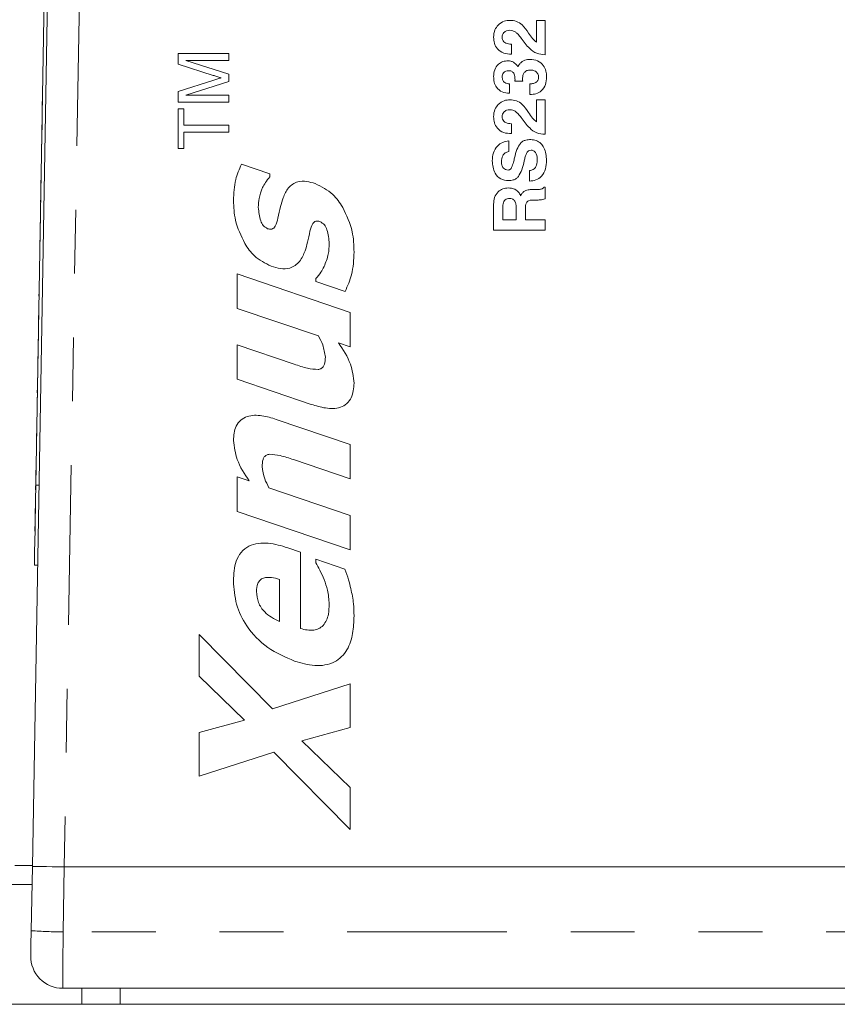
# Model space of a CAD drawing. Header units: inches. Extents: x 0.8 to 33.2, y 0.3 to 21.8.
# Tile 3 of 49: x 6.1 to 7.3, y 5.4 to 6.9. Entities that reach past the tile are written whole.
import ezdxf

# ---------------------------------------------------------------- set-up
doc = ezdxf.new("R2010")
doc.units = ezdxf.units.IN
doc.header["$MEASUREMENT"] = 0
doc.linetypes.add('PHANTOM', pattern=[0.5, 0.25, -0.05, 0.05, -0.05, 0.05, -0.05])

msp = doc.modelspace()

# ---------------------------------------------------------------- linework, layer by layer
at = {"color": 7, "linetype": 'Continuous', "lineweight": 15}
for p, q in [((6.0822, 5.6029), (6.1193, 7.7307)), ((6.0876, 6.1995), (6.1094, 7.4494)), ((6.8719, 6.8929), (6.8719, 6.9273)), ((6.8719, 6.9273), (6.8854, 6.9273)), ((6.8854, 6.9273), (6.8854, 6.8734)), ((6.0999, 6.9124), (6.0998, 6.9036)), ((6.0999, 6.9124), (6.1, 6.9124)), ((6.1, 6.9166), (6.1001, 6.9166)), ((6.8298, 6.9117), (6.8298, 6.9117)), ((6.0998, 6.9036), (6.0996, 6.895)), ((6.0996, 6.895), (6.0997, 6.895)), ((6.0998, 6.9036), (6.0999, 6.9036)), ((6.8045, 6.9008), (6.8045, 6.9008)), ((6.8325, 6.89), (6.8325, 6.8744)), ((6.8476, 6.8995), (6.8476, 6.8994)), ((6.8718, 6.8929), (6.8719, 6.8929)), ((6.0994, 6.8842), (6.0995, 6.8842)), ((6.0995, 6.8896), (6.0996, 6.8896)), ((6.0995, 6.8868), (6.0996, 6.8868)), ((6.3105, 6.8588), (6.3105, 6.8755)), ((6.3105, 6.8755), (6.39, 6.8755)), ((6.39, 6.8755), (6.39, 6.8643)), ((6.8325, 6.8744), (6.8325, 6.8744)), ((6.39, 6.8643), (6.3227, 6.8643)), ((6.39, 6.8643), (6.3227, 6.8643)), ((6.3227, 6.8643), (6.39, 6.8431)), ((6.39, 6.8643), (6.39, 6.8643)), ((6.8854, 6.8734), (6.8851, 6.8734)), ((6.8851, 6.8734), (6.8851, 6.8734)), ((6.8854, 6.8734), (6.8851, 6.8734)), ((6.8854, 6.8734), (6.8854, 6.8734)), ((6.0989, 6.8554), (6.099, 6.8554)), ((6.3654, 6.8412), (6.3105, 6.8588)), ((6.3654, 6.8412), (6.3105, 6.8588)), ((6.3105, 6.8588), (6.3105, 6.8588)), ((6.828, 6.8485), (6.828, 6.8485)), ((6.8352, 6.8457), (6.8352, 6.8457)), ((6.8412, 6.8565), (6.8426, 6.8543)), ((6.8532, 6.8463), (6.8532, 6.8463)), ((6.8617, 6.8495), (6.8617, 6.8495)), ((6.3105, 6.8159), (6.3663, 6.8337)), ((6.39, 6.8314), (6.3227, 6.8103)), ((6.39, 6.8314), (6.3227, 6.8103)), ((6.3654, 6.8412), (6.3654, 6.8412)), ((6.39, 6.8431), (6.39, 6.8314)), ((6.39, 6.8314), (6.39, 6.8314)), ((6.8045, 6.8396), (6.8045, 6.8396)), ((6.8377, 6.8395), (6.8377, 6.8395)), ((6.8501, 6.8319), (6.838, 6.8319)), ((6.8501, 6.8319), (6.838, 6.8319)), ((6.838, 6.8319), (6.838, 6.8319)), ((6.8501, 6.8319), (6.8501, 6.8319)), ((6.8875, 6.8386), (6.8875, 6.8386)), ((6.0982, 6.8142), (6.0977, 6.7869)), ((6.0983, 6.8188), (6.0982, 6.8142)), ((6.0982, 6.8142), (6.0983, 6.8142)), ((6.0983, 6.8188), (6.0984, 6.8188)), ((6.0984, 6.8266), (6.0985, 6.8266)), ((6.3105, 6.7991), (6.3105, 6.8159)), ((6.8294, 6.8278), (6.8294, 6.8132)), ((6.8294, 6.8132), (6.8294, 6.8132)), ((6.8615, 6.8112), (6.8615, 6.8278)), ((6.39, 6.7991), (6.3105, 6.7991)), ((6.39, 6.7991), (6.3105, 6.7991)), ((6.3105, 6.7991), (6.3105, 6.7991)), ((6.3227, 6.8103), (6.39, 6.8103)), ((6.39, 6.8103), (6.39, 6.7991)), ((6.39, 6.7991), (6.39, 6.7991)), ((6.8615, 6.8112), (6.8615, 6.8112)), ((6.8719, 6.7684), (6.8719, 6.8029)), ((6.8719, 6.8029), (6.8854, 6.8029)), ((6.8854, 6.8029), (6.8854, 6.749)), ((6.0977, 6.7869), (6.0976, 6.7784)), ((6.0977, 6.7869), (6.0978, 6.7869)), ((6.3105, 6.7889), (6.3197, 6.7889)), ((6.3105, 6.7267), (6.3105, 6.7889)), ((6.3197, 6.7889), (6.3197, 6.7634)), ((6.8298, 6.7873), (6.8298, 6.7873)), ((6.0974, 6.7667), (6.0966, 6.7224)), ((6.0974, 6.7667), (6.0975, 6.7667)), ((6.0976, 6.7784), (6.0977, 6.7784)), ((6.8045, 6.7764), (6.8045, 6.7764)), ((6.8476, 6.775), (6.8476, 6.775)), ((6.8718, 6.7685), (6.8719, 6.7684)), ((6.3197, 6.7634), (6.39, 6.7634)), ((6.39, 6.7522), (6.3197, 6.7522)), ((6.39, 6.7522), (6.3197, 6.7522)), ((6.3197, 6.7522), (6.3197, 6.7267)), ((6.39, 6.7634), (6.39, 6.7522)), ((6.39, 6.7522), (6.39, 6.7522)), ((6.8325, 6.7655), (6.8325, 6.75)), ((6.8284, 6.7385), (6.8284, 6.7219)), ((6.8325, 6.75), (6.8325, 6.75)), ((6.8851, 6.749), (6.8851, 6.7489)), ((6.8854, 6.749), (6.8851, 6.749)), ((6.8854, 6.7489), (6.8851, 6.7489)), ((6.8854, 6.749), (6.8854, 6.7489)), ((6.0966, 6.7224), (6.0963, 6.706)), ((6.0966, 6.7224), (6.0967, 6.7224)), ((6.3197, 6.7267), (6.3105, 6.7267)), ((6.3197, 6.7267), (6.3105, 6.7267)), ((6.3105, 6.7267), (6.3105, 6.7267)), ((6.3197, 6.7267), (6.3197, 6.7267)), ((6.8284, 6.7219), (6.8284, 6.7219)), ((6.8569, 6.7208), (6.8569, 6.7208)), ((6.8634, 6.7241), (6.8634, 6.7241)), ((6.0964, 6.7115), (6.0965, 6.7115)), ((6.8024, 6.7074), (6.8024, 6.7074)), ((6.8526, 6.7076), (6.8526, 6.7076)), ((6.8875, 6.7081), (6.8875, 6.7081)), ((6.0961, 6.6967), (6.096, 6.6892)), ((6.4096, 6.702), (6.4541, 6.6869)), ((6.8605, 6.6755), (6.8605, 6.6921)), ((6.096, 6.6892), (6.0956, 6.6664)), ((6.096, 6.6892), (6.0961, 6.6892)), ((6.4541, 6.6869), (6.4541, 6.6825)), ((6.4541, 6.6825), (6.4541, 6.6825)), ((6.8279, 6.6764), (6.8279, 6.6764)), ((6.8434, 6.6828), (6.8434, 6.6828)), ((6.8605, 6.6755), (6.8605, 6.6755)), ((6.0956, 6.6664), (6.0953, 6.6492)), ((6.0956, 6.6664), (6.0957, 6.6664)), ((6.4428, 6.6654), (6.4428, 6.6654)), ((6.862, 6.6623), (6.8751, 6.6627)), ((6.8833, 6.6662), (6.8854, 6.6662)), ((6.8854, 6.6662), (6.8854, 6.6477)), ((6.0953, 6.6492), (6.0952, 6.6428)), ((6.0953, 6.6492), (6.0954, 6.6492)), ((6.3971, 6.6454), (6.3971, 6.6454)), ((6.8294, 6.6484), (6.8294, 6.6484)), ((6.8714, 6.646), (6.8641, 6.6459)), ((6.8714, 6.646), (6.8641, 6.6459)), ((6.8641, 6.6459), (6.8641, 6.6459)), ((6.8714, 6.646), (6.8714, 6.646)), ((6.8854, 6.6477), (6.8854, 6.6477)), ((6.095, 6.6314), (6.0942, 6.5871)), ((6.095, 6.6314), (6.0951, 6.6314)), ((6.0952, 6.6399), (6.0953, 6.6399)), ((6.8045, 6.5986), (6.8045, 6.6393)), ((6.819, 6.6357), (6.819, 6.6152)), ((6.8398, 6.6152), (6.8398, 6.6351)), ((6.8543, 6.6324), (6.8543, 6.6152)), ((6.819, 6.6152), (6.8398, 6.6152)), ((6.8543, 6.6152), (6.8854, 6.6152)), ((6.8854, 6.6152), (6.8854, 6.5986)), ((6.517, 6.5973), (6.517, 6.5973)), ((6.5325, 6.6123), (6.5325, 6.6123)), ((6.8854, 6.5986), (6.8045, 6.5986)), ((6.8854, 6.5986), (6.8045, 6.5986)), ((6.8045, 6.5986), (6.8045, 6.5986)), ((6.8854, 6.5986), (6.8854, 6.5986)), ((6.0942, 6.5871), (6.0941, 6.5793)), ((6.0942, 6.5871), (6.0943, 6.5871)), ((6.0941, 6.5793), (6.094, 6.5736)), ((6.094, 6.5746), (6.0941, 6.5746)), ((6.0941, 6.5793), (6.0942, 6.5793)), ((6.4148, 6.5779), (6.4148, 6.5779)), ((6.5093, 6.5665), (6.5093, 6.5665)), ((6.586, 6.5645), (6.586, 6.5645)), ((6.0936, 6.5496), (6.0937, 6.5496)), ((6.4563, 6.5423), (6.4563, 6.5423)), ((6.4031, 6.4764), (6.4031, 6.5303)), ((6.4031, 6.5303), (6.58, 6.4702)), ((6.5261, 6.5186), (6.5261, 6.5231)), ((6.0929, 6.5127), (6.0928, 6.5029)), ((6.093, 6.5186), (6.0929, 6.5127)), ((6.0929, 6.5127), (6.093, 6.5127)), ((6.093, 6.5186), (6.0931, 6.5186)), ((6.093, 6.5186), (6.0931, 6.5186)), ((6.5721, 6.5029), (6.5261, 6.5186)), ((6.5721, 6.5029), (6.5261, 6.5186)), ((6.5261, 6.5186), (6.5261, 6.5186)), ((6.0928, 6.5029), (6.0926, 6.4954)), ((6.0926, 6.4954), (6.0927, 6.4954)), ((6.0928, 6.5029), (6.0929, 6.5029)), ((6.5721, 6.5029), (6.5721, 6.5029)), ((6.0923, 6.4784), (6.0922, 6.4697)), ((6.0923, 6.4784), (6.0924, 6.4784)), ((6.0924, 6.4826), (6.0925, 6.4826)), ((6.5303, 6.4332), (6.4031, 6.4764)), ((6.5303, 6.4332), (6.4031, 6.4764)), ((6.4031, 6.4764), (6.4031, 6.4764)), ((6.092, 6.4611), (6.0919, 6.4546)), ((6.0922, 6.4697), (6.092, 6.4611)), ((6.092, 6.4611), (6.0921, 6.4611)), ((6.0922, 6.4697), (6.0923, 6.4696)), ((6.58, 6.4702), (6.58, 6.4163)), ((6.0918, 6.4455), (6.0916, 6.4386)), ((6.0919, 6.4546), (6.0918, 6.4455)), ((6.0918, 6.4455), (6.0919, 6.4455)), ((6.0919, 6.4546), (6.092, 6.4546)), ((6.0916, 6.4386), (6.0912, 6.4128)), ((6.0916, 6.4386), (6.0917, 6.4386)), ((6.5303, 6.4332), (6.5303, 6.4332)), ((6.0912, 6.4128), (6.0911, 6.4059)), ((6.0912, 6.4128), (6.0913, 6.4128)), ((6.4031, 6.3654), (6.4031, 6.4194)), ((6.4031, 6.4194), (6.4922, 6.3892)), ((6.58, 6.4163), (6.5615, 6.4226)), ((6.58, 6.4163), (6.5615, 6.4226)), ((6.58, 6.4163), (6.58, 6.4163)), ((6.0911, 6.4059), (6.0909, 6.3968)), ((6.0909, 6.3968), (6.091, 6.3968)), ((6.0911, 6.4059), (6.0912, 6.4059)), ((6.0907, 6.3826), (6.0901, 6.353)), ((6.0908, 6.3911), (6.0907, 6.3826)), ((6.0907, 6.3826), (6.0908, 6.3825)), ((6.0908, 6.3911), (6.0909, 6.3911)), ((6.0901, 6.353), (6.09, 6.3444)), ((6.0901, 6.353), (6.0902, 6.353)), ((6.519, 6.3261), (6.4031, 6.3654)), ((6.519, 6.3261), (6.4031, 6.3654)), ((6.4031, 6.3654), (6.4031, 6.3654)), ((6.586, 6.3592), (6.586, 6.3592)), ((6.0899, 6.3374), (6.09, 6.3374)), ((6.0899, 6.3374), (6.0899, 6.3361)), ((6.09, 6.3444), (6.0901, 6.3444)), ((6.09, 6.3442), (6.0901, 6.3442)), ((6.0898, 6.3336), (6.0899, 6.3336)), ((6.519, 6.3261), (6.519, 6.3261)), ((6.0894, 6.3088), (6.0895, 6.3088)), ((6.4642, 6.3027), (6.58, 6.2634)), ((6.0889, 6.2806), (6.0887, 6.2721)), ((6.0889, 6.2807), (6.089, 6.2807)), ((6.0889, 6.2806), (6.089, 6.2806)), ((6.0887, 6.2721), (6.0888, 6.2721)), ((6.0887, 6.2721), (6.0887, 6.2706)), ((6.3971, 6.2696), (6.3971, 6.2696)), ((6.58, 6.2634), (6.58, 6.2094)), ((6.0884, 6.2501), (6.0885, 6.2501)), ((6.4535, 6.2482), (6.4535, 6.2482)), ((6.58, 6.2094), (6.491, 6.2397)), ((6.58, 6.2094), (6.491, 6.2397)), ((6.491, 6.2397), (6.491, 6.2397)), ((6.0877, 6.2138), (6.0876, 6.2052)), ((6.0878, 6.2161), (6.0877, 6.2138)), ((6.0877, 6.2138), (6.0878, 6.2138)), ((6.0879, 6.223), (6.0878, 6.2161)), ((6.0878, 6.2161), (6.0879, 6.2161)), ((6.0879, 6.2247), (6.088, 6.2247)), ((6.0879, 6.223), (6.088, 6.223)), ((6.4031, 6.1586), (6.4031, 6.2125)), ((6.4031, 6.2125), (6.4217, 6.2063)), ((6.0876, 6.2052), (6.0873, 6.1922)), ((6.0876, 6.2052), (6.0877, 6.2052)), ((6.58, 6.2094), (6.58, 6.2094)), ((6.0874, 6.1936), (6.0875, 6.1936)), ((6.4528, 6.1957), (6.58, 6.1524)), ((6.0869, 6.1655), (6.0865, 6.1438)), ((6.0869, 6.166), (6.0869, 6.1655)), ((6.0869, 6.1655), (6.087, 6.1655)), ((6.58, 6.0985), (6.4031, 6.1586)), ((6.4031, 6.1586), (6.4031, 6.1586)), ((6.58, 6.0985), (6.4031, 6.1586)), ((6.58, 6.1524), (6.58, 6.0985)), ((6.0865, 6.1427), (6.0862, 6.1274)), ((6.0865, 6.1438), (6.0866, 6.1438)), ((6.0865, 6.1438), (6.0865, 6.1427)), ((6.0865, 6.1427), (6.0866, 6.1427)), ((6.0862, 6.1274), (6.0863, 6.1274)), ((6.4821, 6.1017), (6.5021, 6.095)), ((6.5021, 6.095), (6.5021, 5.9751)), ((6.58, 6.0985), (6.58, 6.0985)), ((6.0854, 6.0746), (6.0904, 6.0745)), ((6.5261, 6.078), (6.5261, 6.0839)), ((6.5261, 6.0839), (6.5714, 6.0684)), ((6.5261, 6.078), (6.5261, 6.078)), ((6.3971, 6.0501), (6.3971, 6.0501)), ((6.4691, 5.9861), (6.4691, 6.0522)), ((6.5391, 6.0519), (6.5391, 6.0519)), ((6.586, 5.9949), (6.586, 5.9949)), ((6.3432, 5.9007), (6.3432, 5.9661)), ((6.3432, 5.9661), (6.4582, 5.8496)), ((6.493, 5.9242), (6.493, 5.9242)), ((6.4146, 5.832), (6.3432, 5.9007)), ((6.3432, 5.9007), (6.3432, 5.9006)), ((6.4146, 5.832), (6.3432, 5.9006)), ((6.4582, 5.8496), (6.58, 5.8886)), ((6.58, 5.8886), (6.58, 5.8201)), ((6.3432, 5.8127), (6.4146, 5.832)), ((6.3432, 5.7442), (6.3432, 5.8127)), ((6.58, 5.8201), (6.5042, 5.7994)), ((6.58, 5.8201), (6.5042, 5.7994)), ((6.58, 5.8201), (6.58, 5.8201)), ((6.5042, 5.7994), (6.58, 5.7262)), ((6.4605, 5.7818), (6.3432, 5.7442)), ((6.4605, 5.7818), (6.3432, 5.7442)), ((6.58, 5.6608), (6.4605, 5.7818)), ((6.58, 5.6608), (6.4605, 5.7818)), ((6.4605, 5.7818), (6.4605, 5.7818)), ((6.3432, 5.7442), (6.3432, 5.7442)), ((6.58, 5.7262), (6.58, 5.6608)), ((6.58, 5.6608), (6.58, 5.6608)), ((6.0804, 5.5022), (6.0822, 5.6029)), ((6.1322, 5.602), (6.1321, 5.602)), ((12.8236, 5.602), (6.1322, 5.602)), ((6.0817, 5.5745), (5.7649, 5.5745)), ((6.1551, 5.412), (6.1297, 5.412)), ((6.3229, 5.412), (6.1551, 5.412)), ((6.2199, 5.412), (6.2199, 5.387)), ((12.6329, 5.412), (6.3229, 5.412)), ((5.7649, 5.387), (6.1599, 5.387)), ((6.2199, 5.387), (6.1599, 5.387)), ((6.2199, 5.387), (12.7359, 5.387))]:
    msp.add_line(p, q, dxfattribs=at)
at = {"color": 7, "linetype": 'PHANTOM', "lineweight": 0}
for p, q in [((6.1693, 7.7307), (6.1321, 5.602)), ((6.0876, 6.1995), (6.0926, 6.1995)), ((5.7049, 5.6045), (6.0822, 5.6045)), ((6.1322, 5.602), (6.1304, 5.5004)), ((12.8254, 5.5004), (6.1304, 5.5004)), ((6.1599, 5.387), (6.1599, 5.412))]:
    msp.add_line(p, q, dxfattribs=at)
at = {"color": 7, "linetype": 'Continuous', "lineweight": 15, "flags": 128}
for points in [[(6.0854, 6.0746), (6.0854, 6.077), (6.0856, 6.0841), (6.0858, 6.0956), (6.086, 6.1112), (6.0864, 6.1301), (6.0867, 6.1517), (6.0871, 6.1752), (6.0876, 6.1995)], [(6.1321, 5.602), (6.1224, 5.6022), (6.113, 5.6023), (6.1044, 5.6025), (6.0968, 5.6026), (6.0906, 5.6027), (6.086, 5.6028), (6.0831, 5.6029), (6.0822, 5.6029)], [(6.0797, 5.4629), (6.0797, 5.4636), (6.0798, 5.4658), (6.0798, 5.4695), (6.0799, 5.4743), (6.08, 5.4803), (6.0801, 5.4871), (6.0803, 5.4945), (6.0804, 5.5022)]]:
    msp.add_lwpolyline(points, dxfattribs=at)
at = {"color": 7, "linetype": 'PHANTOM', "lineweight": 0, "flags": 128}
msp.add_lwpolyline([(6.1304, 5.5004), (6.1303, 5.4831), (6.1301, 5.4665), (6.13, 5.4512), (6.1299, 5.4378), (6.1298, 5.4268), (6.1298, 5.4187), (6.1297, 5.4137), (6.1297, 5.412)], dxfattribs=at)
at = {"color": 7, "linetype": 'PHANTOM', "lineweight": 0}
msp.add_arc((6.1304, 6.2178), 0.7174, 266.0026, 269.9986, dxfattribs=at)
at = {"color": 7, "linetype": 'Continuous', "lineweight": 15}
msp.add_arc((6.1297, 5.462), 0.05, 179, 270, dxfattribs=at)
for points, knots in [([(6.8117, 6.9199), (6.8147, 6.9223), (6.8202, 6.9267), (6.8271, 6.9271), (6.8301, 6.9273)], [0, 0, 0, 0, 0.558633, 1, 1, 1, 1]), ([(6.8301, 6.9273), (6.8336, 6.9271), (6.8406, 6.9266), (6.8511, 6.9193), (6.8561, 6.9119), (6.8592, 6.9074)], [0, 0, 0, 0, 0.279895, 0.558906, 1, 1, 1, 1]), ([(6.8045, 6.9008), (6.8048, 6.9048), (6.8054, 6.9119), (6.8097, 6.9175), (6.8117, 6.9199)], [0, 0, 0, 0, 0.559776, 1, 1, 1, 1]), ([(6.8298, 6.9117), (6.8281, 6.9116), (6.8247, 6.9114), (6.8207, 6.9086), (6.8183, 6.9049), (6.8181, 6.9022), (6.818, 6.9009)], [0, 0, 0, 0, 0.2805199, 0.5598909, 0.7796859, 1, 1, 1, 1]), ([(6.8298, 6.9117), (6.8281, 6.9116), (6.8247, 6.9114), (6.8207, 6.9086), (6.8183, 6.9049), (6.8181, 6.9022), (6.818, 6.9009)], [0, 0, 0, 0, 0.28052, 0.55989, 0.779686, 1, 1, 1, 1]), ([(6.8476, 6.8994), (6.846, 6.9015), (6.8435, 6.9049), (6.8393, 6.9089), (6.8348, 6.9113), (6.8315, 6.9116), (6.8298, 6.9117)], [0, 0, 0, 0, 0.340428, 0.560512, 0.780225, 1, 1, 1, 1]), ([(6.8476, 6.8995), (6.846, 6.9015), (6.8435, 6.9049), (6.8393, 6.9089), (6.8348, 6.9113), (6.8315, 6.9116), (6.8298, 6.9117)], [0, 0, 0, 0, 0.340428, 0.560513, 0.780225, 1, 1, 1, 1]), ([(6.8592, 6.9074), (6.8612, 6.9044), (6.8648, 6.899), (6.8697, 6.8948), (6.8718, 6.8929)], [0, 0, 0, 0, 0.560442, 1, 1, 1, 1]), ([(6.8325, 6.8744), (6.8284, 6.8746), (6.8202, 6.875), (6.8103, 6.8817), (6.8051, 6.8912), (6.8047, 6.8976), (6.8045, 6.9008)], [0, 0, 0, 0, 0.280405, 0.559253, 0.77926, 1, 1, 1, 1]), ([(6.8325, 6.8744), (6.8284, 6.8746), (6.8202, 6.875), (6.8103, 6.8817), (6.8051, 6.8912), (6.8047, 6.8976), (6.8045, 6.9008)], [0, 0, 0, 0, 0.280405, 0.559253, 0.77926, 1, 1, 1, 1]), ([(6.818, 6.9009), (6.8181, 6.8996), (6.8183, 6.897), (6.8204, 6.8937), (6.825, 6.8904), (6.8294, 6.8901), (6.8325, 6.89)], [0, 0, 0, 0, 0.18719, 0.373919, 0.561108, 1, 1, 1, 1]), ([(6.8851, 6.8734), (6.8806, 6.8738), (6.8716, 6.8745), (6.8585, 6.8846), (6.8517, 6.8938), (6.8476, 6.8995)], [0, 0, 0, 0, 0.279476, 0.558786, 1, 1, 1, 1]), ([(6.8851, 6.8734), (6.8806, 6.8738), (6.8716, 6.8745), (6.8585, 6.8846), (6.8517, 6.8938), (6.8476, 6.8994)], [0, 0, 0, 0, 0.279476, 0.558786, 1, 1, 1, 1]), ([(6.8045, 6.8396), (6.8048, 6.8431), (6.8054, 6.8501), (6.8111, 6.8584), (6.8188, 6.8634), (6.8243, 6.8638), (6.8271, 6.864)], [0, 0, 0, 0, 0.280265, 0.559713, 0.779691, 1, 1, 1, 1]), ([(6.8271, 6.864), (6.8286, 6.8639), (6.8317, 6.8637), (6.8369, 6.8614), (6.8395, 6.8584), (6.8412, 6.8565)], [0, 0, 0, 0, 0.280428, 0.560608, 1, 1, 1, 1]), ([(6.8426, 6.8543), (6.843, 6.8552), (6.8437, 6.857), (6.8449, 6.8585), (6.8454, 6.8592)], [0, 0, 0, 0, 0.559683, 1, 1, 1, 1]), ([(6.8454, 6.8592), (6.8465, 6.8604), (6.8489, 6.8629), (6.8545, 6.8657), (6.8589, 6.8659), (6.8616, 6.8661)], [0, 0, 0, 0, 0.280025, 0.560138, 1, 1, 1, 1]), ([(6.8616, 6.8661), (6.8656, 6.8658), (6.8736, 6.865), (6.8826, 6.8575), (6.8869, 6.848), (6.8873, 6.8418), (6.8875, 6.8386)], [0, 0, 0, 0, 0.279967, 0.558772, 0.77905, 1, 1, 1, 1]), ([(6.828, 6.8485), (6.8265, 6.8484), (6.8236, 6.8481), (6.8201, 6.8456), (6.8182, 6.8422), (6.8181, 6.8398), (6.818, 6.8387)], [0, 0, 0, 0, 0.280052, 0.559285, 0.7794, 1, 1, 1, 1]), ([(6.828, 6.8485), (6.8265, 6.8484), (6.8236, 6.8481), (6.8201, 6.8456), (6.8182, 6.8422), (6.8181, 6.8398), (6.818, 6.8387)], [0, 0, 0, 0, 0.280052, 0.559286, 0.779409, 1, 1, 1, 1]), ([(6.8352, 6.8457), (6.834, 6.8466), (6.8319, 6.8483), (6.8292, 6.8484), (6.828, 6.8485)], [0, 0, 0, 0, 0.558056, 1, 1, 1, 1]), ([(6.8352, 6.8457), (6.834, 6.8466), (6.8319, 6.8483), (6.8292, 6.8484), (6.828, 6.8485)], [0, 0, 0, 0, 0.55805, 1, 1, 1, 1]), ([(6.8377, 6.8395), (6.8375, 6.8408), (6.8371, 6.843), (6.8358, 6.8449), (6.8352, 6.8457)], [0, 0, 0, 0, 0.560039, 1, 1, 1, 1]), ([(6.8532, 6.8463), (6.8523, 6.8451), (6.8506, 6.8429), (6.8503, 6.8403), (6.8501, 6.8391)], [0, 0, 0, 0, 0.5591104, 1, 1, 1, 1]), ([(6.8617, 6.8495), (6.8599, 6.8494), (6.8568, 6.8492), (6.8543, 6.8472), (6.8532, 6.8463)], [0, 0, 0, 0, 0.559937, 1, 1, 1, 1]), ([(6.8617, 6.8495), (6.8599, 6.8494), (6.8568, 6.8492), (6.8543, 6.8472), (6.8532, 6.8463)], [0, 0, 0, 0, 0.559937, 1, 1, 1, 1]), ([(6.875, 6.8384), (6.8748, 6.8403), (6.8743, 6.8439), (6.8704, 6.8476), (6.866, 6.8493), (6.8631, 6.8495), (6.8617, 6.8495)], [0, 0, 0, 0, 0.279052, 0.558194, 0.778836, 1, 1, 1, 1]), ([(6.875, 6.8384), (6.8748, 6.8403), (6.8743, 6.8439), (6.8704, 6.8476), (6.866, 6.8493), (6.8631, 6.8495), (6.8617, 6.8495)], [0, 0, 0, 0, 0.279052, 0.558194, 0.778836, 1, 1, 1, 1]), ([(6.378, 6.8373), (6.3756, 6.838), (6.3714, 6.8393), (6.3672, 6.8406), (6.3654, 6.8412)], [0, 0, 0, 0, 0.560003, 1, 1, 1, 1]), ([(6.378, 6.8373), (6.3756, 6.838), (6.3714, 6.8393), (6.3672, 6.8406), (6.3654, 6.8412)], [0, 0, 0, 0, 0.560004, 1, 1, 1, 1]), ([(6.3663, 6.8337), (6.3685, 6.8344), (6.3724, 6.8356), (6.3763, 6.8368), (6.378, 6.8373)], [0, 0, 0, 0, 0.560007, 1, 1, 1, 1]), ([(6.8294, 6.8132), (6.8255, 6.8136), (6.8178, 6.8143), (6.8089, 6.8213), (6.805, 6.8306), (6.8047, 6.8366), (6.8045, 6.8396)], [0, 0, 0, 0, 0.280287, 0.558675, 0.779, 1, 1, 1, 1]), ([(6.8294, 6.8132), (6.8255, 6.8136), (6.8178, 6.8143), (6.8089, 6.8213), (6.805, 6.8306), (6.8047, 6.8366), (6.8045, 6.8396)], [0, 0, 0, 0, 0.2802881, 0.5586777, 0.7790028, 1, 1, 1, 1]), ([(6.818, 6.8387), (6.8181, 6.837), (6.8184, 6.8336), (6.8214, 6.8298), (6.8255, 6.828), (6.8281, 6.8279), (6.8294, 6.8278)], [0, 0, 0, 0, 0.2801538, 0.5586389, 0.7790603, 1, 1, 1, 1]), ([(6.838, 6.8319), (6.8381, 6.8333), (6.8381, 6.8359), (6.8378, 6.8384), (6.8377, 6.8395)], [0, 0, 0, 0, 0.559774, 1, 1, 1, 1]), ([(6.8501, 6.8391), (6.85, 6.8377), (6.8499, 6.8354), (6.85, 6.833), (6.8501, 6.8319)], [0, 0, 0, 0, 0.560361, 1, 1, 1, 1]), ([(6.8875, 6.8386), (6.8872, 6.8346), (6.8867, 6.8266), (6.8803, 6.8168), (6.871, 6.8118), (6.8647, 6.8114), (6.8615, 6.8112)], [0, 0, 0, 0, 0.280623, 0.55931, 0.779233, 1, 1, 1, 1]), ([(6.8875, 6.8386), (6.8872, 6.8346), (6.8867, 6.8266), (6.8803, 6.8168), (6.871, 6.8118), (6.8647, 6.8114), (6.8615, 6.8112)], [0, 0, 0, 0, 0.280623, 0.55931, 0.779233, 1, 1, 1, 1]), ([(6.8615, 6.8278), (6.8634, 6.8279), (6.867, 6.8281), (6.8718, 6.8302), (6.8747, 6.8341), (6.8749, 6.837), (6.875, 6.8384)], [0, 0, 0, 0, 0.281111, 0.560627, 0.779837, 1, 1, 1, 1]), ([(6.8117, 6.7955), (6.8147, 6.7979), (6.8202, 6.8022), (6.8271, 6.8027), (6.8301, 6.8029)], [0, 0, 0, 0, 0.558633, 1, 1, 1, 1]), ([(6.8301, 6.8029), (6.8336, 6.8026), (6.8406, 6.8022), (6.8511, 6.7949), (6.8561, 6.7875), (6.8592, 6.783)], [0, 0, 0, 0, 0.279896, 0.558907, 1, 1, 1, 1]), ([(6.8045, 6.7764), (6.8048, 6.7804), (6.8054, 6.7875), (6.8097, 6.793), (6.8117, 6.7955)], [0, 0, 0, 0, 0.559779, 1, 1, 1, 1]), ([(6.8298, 6.7873), (6.8281, 6.7872), (6.8247, 6.7869), (6.8207, 6.7842), (6.8183, 6.7804), (6.8181, 6.7778), (6.818, 6.7764)], [0, 0, 0, 0, 0.280518, 0.559887, 0.779688, 1, 1, 1, 1]), ([(6.8298, 6.7873), (6.8281, 6.7872), (6.8247, 6.7869), (6.8207, 6.7842), (6.8183, 6.7804), (6.8181, 6.7778), (6.818, 6.7764)], [0, 0, 0, 0, 0.2805179, 0.5598866, 0.7796875, 1, 1, 1, 1]), ([(6.8476, 6.775), (6.846, 6.7771), (6.8435, 6.7804), (6.8393, 6.7845), (6.8348, 6.7869), (6.8315, 6.7872), (6.8298, 6.7873)], [0, 0, 0, 0, 0.340428, 0.560512, 0.780225, 1, 1, 1, 1]), ([(6.8476, 6.775), (6.846, 6.7771), (6.8435, 6.7804), (6.8393, 6.7845), (6.8348, 6.7869), (6.8315, 6.7872), (6.8298, 6.7873)], [0, 0, 0, 0, 0.340432, 0.560515, 0.780226, 1, 1, 1, 1]), ([(6.8592, 6.783), (6.8612, 6.78), (6.8648, 6.7746), (6.8697, 6.7703), (6.8718, 6.7685)], [0, 0, 0, 0, 0.560436, 1, 1, 1, 1]), ([(6.8325, 6.75), (6.8284, 6.7502), (6.8202, 6.7505), (6.8103, 6.7573), (6.8051, 6.7667), (6.8047, 6.7732), (6.8045, 6.7764)], [0, 0, 0, 0, 0.280405, 0.559256, 0.779263, 1, 1, 1, 1]), ([(6.8325, 6.75), (6.8284, 6.7502), (6.8202, 6.7505), (6.8103, 6.7573), (6.8051, 6.7667), (6.8047, 6.7732), (6.8045, 6.7764)], [0, 0, 0, 0, 0.280405, 0.559256, 0.779263, 1, 1, 1, 1]), ([(6.818, 6.7764), (6.8181, 6.7751), (6.8183, 6.7726), (6.8204, 6.7692), (6.825, 6.7659), (6.8294, 6.7657), (6.8325, 6.7655)], [0, 0, 0, 0, 0.187184, 0.373914, 0.561105, 1, 1, 1, 1]), ([(6.8851, 6.7489), (6.8806, 6.7493), (6.8716, 6.7501), (6.8585, 6.7601), (6.8517, 6.7694), (6.8476, 6.775)], [0, 0, 0, 0, 0.279476, 0.558786, 1, 1, 1, 1]), ([(6.8851, 6.749), (6.8806, 6.7493), (6.8716, 6.7501), (6.8585, 6.7601), (6.8517, 6.7694), (6.8476, 6.775)], [0, 0, 0, 0, 0.279477, 0.558787, 1, 1, 1, 1]), ([(6.8024, 6.7074), (6.8027, 6.7116), (6.8033, 6.72), (6.8095, 6.7304), (6.8185, 6.7369), (6.8251, 6.7379), (6.8284, 6.7385)], [0, 0, 0, 0, 0.280457, 0.559854, 0.779724, 1, 1, 1, 1]), ([(6.8464, 6.7347), (6.8476, 6.7359), (6.8501, 6.7382), (6.8558, 6.7403), (6.8601, 6.7405), (6.8628, 6.7407)], [0, 0, 0, 0, 0.279552, 0.559715, 1, 1, 1, 1]), ([(6.8628, 6.7407), (6.8657, 6.7404), (6.8714, 6.7399), (6.8788, 6.735), (6.8861, 6.7247), (6.8869, 6.7149), (6.8875, 6.7081)], [0, 0, 0, 0, 0.187012, 0.37371, 0.560959, 1, 1, 1, 1]), ([(6.8284, 6.7219), (6.8263, 6.7214), (6.8223, 6.7205), (6.8177, 6.7143), (6.8172, 6.709), (6.8169, 6.7058)], [0, 0, 0, 0, 0.279265, 0.559486, 1, 1, 1, 1]), ([(6.8284, 6.7219), (6.8263, 6.7214), (6.8223, 6.7205), (6.8177, 6.7143), (6.8172, 6.709), (6.8169, 6.7058)], [0, 0, 0, 0, 0.279263, 0.559482, 1, 1, 1, 1]), ([(6.8373, 6.712), (6.8383, 6.7166), (6.8401, 6.7246), (6.8445, 6.7317), (6.8464, 6.7347)], [0, 0, 0, 0, 0.561014, 1, 1, 1, 1]), ([(6.8569, 6.7208), (6.8559, 6.7184), (6.854, 6.7142), (6.8531, 6.7096), (6.8526, 6.7076)], [0, 0, 0, 0, 0.5592041, 1, 1, 1, 1]), ([(6.8569, 6.7208), (6.8559, 6.7184), (6.854, 6.7142), (6.8531, 6.7096), (6.8526, 6.7076)], [0, 0, 0, 0, 0.559198, 1, 1, 1, 1]), ([(6.8634, 6.7241), (6.862, 6.7239), (6.8593, 6.7237), (6.8577, 6.7217), (6.8569, 6.7208)], [0, 0, 0, 0, 0.559708, 1, 1, 1, 1]), ([(6.8634, 6.7241), (6.862, 6.7239), (6.8593, 6.7237), (6.8577, 6.7217), (6.8569, 6.7208)], [0, 0, 0, 0, 0.559707, 1, 1, 1, 1]), ([(6.8729, 6.708), (6.8728, 6.7115), (6.8725, 6.7167), (6.8691, 6.722), (6.866, 6.7239), (6.8643, 6.724), (6.8634, 6.7241)], [0, 0, 0, 0, 0.500058, 0.749423, 0.874667, 1, 1, 1, 1]), ([(6.8729, 6.708), (6.8728, 6.7115), (6.8725, 6.7167), (6.8691, 6.722), (6.866, 6.7239), (6.8643, 6.724), (6.8634, 6.7241)], [0, 0, 0, 0, 0.500058, 0.749425, 0.874665, 1, 1, 1, 1]), ([(6.8279, 6.6764), (6.8237, 6.6769), (6.8152, 6.6779), (6.8041, 6.6897), (6.8031, 6.7007), (6.8024, 6.7074)], [0, 0, 0, 0, 0.280129, 0.560069, 1, 1, 1, 1]), ([(6.8279, 6.6764), (6.8237, 6.6769), (6.8152, 6.6779), (6.8041, 6.6897), (6.8031, 6.7007), (6.8024, 6.7074)], [0, 0, 0, 0, 0.280129, 0.56007, 1, 1, 1, 1]), ([(6.8169, 6.7058), (6.817, 6.7041), (6.8172, 6.7006), (6.8194, 6.6961), (6.8232, 6.6933), (6.8259, 6.6931), (6.8273, 6.693)], [0, 0, 0, 0, 0.28109, 0.560782, 0.780031, 1, 1, 1, 1]), ([(6.8327, 6.6967), (6.8338, 6.6995), (6.8356, 6.7045), (6.8368, 6.7097), (6.8373, 6.712)], [0, 0, 0, 0, 0.559577, 1, 1, 1, 1]), ([(6.8526, 6.7076), (6.8515, 6.7027), (6.8496, 6.694), (6.8453, 6.6862), (6.8434, 6.6828)], [0, 0, 0, 0, 0.560835, 1, 1, 1, 1]), ([(6.8526, 6.7076), (6.8515, 6.7027), (6.8496, 6.694), (6.8453, 6.6862), (6.8434, 6.6828)], [0, 0, 0, 0, 0.56083, 1, 1, 1, 1]), ([(6.8875, 6.7081), (6.8872, 6.7036), (6.8867, 6.6947), (6.8808, 6.6833), (6.871, 6.6767), (6.864, 6.6759), (6.8605, 6.6755)], [0, 0, 0, 0, 0.280817, 0.559968, 0.779598, 1, 1, 1, 1]), ([(6.8875, 6.7081), (6.8872, 6.7036), (6.8867, 6.6947), (6.8808, 6.6833), (6.871, 6.6767), (6.864, 6.6759), (6.8605, 6.6755)], [0, 0, 0, 0, 0.280817, 0.559968, 0.779598, 1, 1, 1, 1]), ([(6.8605, 6.6921), (6.8626, 6.6924), (6.8669, 6.693), (6.8723, 6.6991), (6.8727, 6.7046), (6.8729, 6.708)], [0, 0, 0, 0, 0.280379, 0.559721, 1, 1, 1, 1]), ([(6.3971, 6.6454), (6.3976, 6.6564), (6.3984, 6.6761), (6.4062, 6.6941), (6.4096, 6.702)], [0, 0, 0, 0, 0.560116, 1, 1, 1, 1]), ([(6.8273, 6.693), (6.828, 6.693), (6.8293, 6.6931), (6.8313, 6.6944), (6.8322, 6.6958), (6.8327, 6.6967)], [0, 0, 0, 0, 0.280324, 0.560331, 1, 1, 1, 1]), ([(6.4541, 6.6825), (6.4517, 6.6795), (6.4475, 6.6741), (6.4442, 6.6681), (6.4428, 6.6654)], [0, 0, 0, 0, 0.559887, 1, 1, 1, 1]), ([(6.4541, 6.6825), (6.4517, 6.6795), (6.4475, 6.6741), (6.4442, 6.6681), (6.4428, 6.6654)], [0, 0, 0, 0, 0.559887, 1, 1, 1, 1]), ([(6.4749, 6.6496), (6.4773, 6.655), (6.4819, 6.6658), (6.4964, 6.6756), (6.5119, 6.6757), (6.5207, 6.6731), (6.5251, 6.6717)], [0, 0, 0, 0, 0.280568, 0.558315, 0.778725, 1, 1, 1, 1]), ([(6.8434, 6.6828), (6.8423, 6.6816), (6.84, 6.6792), (6.8346, 6.6768), (6.8305, 6.6765), (6.8279, 6.6764)], [0, 0, 0, 0, 0.279949, 0.560057, 1, 1, 1, 1]), ([(6.8434, 6.6828), (6.8423, 6.6816), (6.84, 6.6792), (6.8346, 6.6768), (6.8305, 6.6765), (6.8279, 6.6764)], [0, 0, 0, 0, 0.279949, 0.560055, 1, 1, 1, 1]), ([(6.4428, 6.6654), (6.4406, 6.6598), (6.4368, 6.6499), (6.4363, 6.6393), (6.4361, 6.6346)], [0, 0, 0, 0, 0.559861, 1, 1, 1, 1]), ([(6.4428, 6.6654), (6.4406, 6.6598), (6.4368, 6.6499), (6.4363, 6.6393), (6.4361, 6.6346)], [0, 0, 0, 0, 0.559866, 1, 1, 1, 1]), ([(6.5251, 6.6717), (6.535, 6.6668), (6.5526, 6.658), (6.5635, 6.6417), (6.5683, 6.6345)], [0, 0, 0, 0, 0.558927, 1, 1, 1, 1]), ([(6.8045, 6.6393), (6.8048, 6.6429), (6.8053, 6.6501), (6.8108, 6.6589), (6.8187, 6.6643), (6.8244, 6.6647), (6.8272, 6.665)], [0, 0, 0, 0, 0.280521, 0.559933, 0.779725, 1, 1, 1, 1]), ([(6.8272, 6.665), (6.831, 6.6647), (6.8378, 6.6642), (6.8424, 6.6593), (6.8444, 6.6571)], [0, 0, 0, 0, 0.560434, 1, 1, 1, 1]), ([(6.8482, 6.6551), (6.8491, 6.6564), (6.8509, 6.6588), (6.8557, 6.6616), (6.8596, 6.662), (6.862, 6.6623)], [0, 0, 0, 0, 0.2801601, 0.5602628, 1, 1, 1, 1]), ([(6.8751, 6.6627), (6.8769, 6.6627), (6.8795, 6.6627), (6.8823, 6.6644), (6.883, 6.6656), (6.8833, 6.6662)], [0, 0, 0, 0, 0.560582, 0.779752, 1, 1, 1, 1]), ([(6.4148, 6.5779), (6.4091, 6.5899), (6.3987, 6.6113), (6.3976, 6.635), (6.3971, 6.6454)], [0, 0, 0, 0, 0.559467, 1, 1, 1, 1]), ([(6.4148, 6.5779), (6.4091, 6.5899), (6.3987, 6.6113), (6.3976, 6.635), (6.3971, 6.6454)], [0, 0, 0, 0, 0.559467, 1, 1, 1, 1]), ([(6.4669, 6.6178), (6.4682, 6.6238), (6.4704, 6.6345), (6.4735, 6.645), (6.4749, 6.6496)], [0, 0, 0, 0, 0.560228, 1, 1, 1, 1]), ([(6.8294, 6.6484), (6.8282, 6.6483), (6.8259, 6.6482), (6.8226, 6.6466), (6.8194, 6.6425), (6.8192, 6.6385), (6.819, 6.6357)], [0, 0, 0, 0, 0.187511, 0.374422, 0.561139, 1, 1, 1, 1]), ([(6.8294, 6.6484), (6.8282, 6.6483), (6.8259, 6.6482), (6.8226, 6.6466), (6.8194, 6.6425), (6.8192, 6.6385), (6.819, 6.6357)], [0, 0, 0, 0, 0.187511, 0.374422, 0.561139, 1, 1, 1, 1]), ([(6.8398, 6.6351), (6.8397, 6.6369), (6.8395, 6.6405), (6.8376, 6.6453), (6.8336, 6.6481), (6.8308, 6.6483), (6.8294, 6.6484)], [0, 0, 0, 0, 0.281275, 0.560533, 0.779578, 1, 1, 1, 1]), ([(6.8398, 6.6351), (6.8397, 6.6369), (6.8395, 6.6404), (6.8376, 6.6453), (6.8336, 6.6481), (6.8308, 6.6483), (6.8294, 6.6484)], [0, 0, 0, 0, 0.28127, 0.560529, 0.779577, 1, 1, 1, 1]), ([(6.8444, 6.6571), (6.845, 6.6563), (6.8459, 6.6548), (6.8466, 6.6532), (6.8469, 6.6524)], [0, 0, 0, 0, 0.559737, 1, 1, 1, 1]), ([(6.8469, 6.6524), (6.8471, 6.653), (6.8475, 6.6539), (6.848, 6.6547), (6.8482, 6.6551)], [0, 0, 0, 0, 0.559973, 1, 1, 1, 1]), ([(6.8641, 6.6459), (6.8625, 6.6457), (6.8601, 6.6455), (6.8573, 6.6438), (6.8544, 6.6399), (6.8543, 6.6357), (6.8543, 6.6324)], [0, 0, 0, 0, 0.250191, 0.375606, 0.501022, 1, 1, 1, 1]), ([(6.8641, 6.6459), (6.8625, 6.6457), (6.8601, 6.6455), (6.8573, 6.6438), (6.8544, 6.6399), (6.8543, 6.6357), (6.8543, 6.6324)], [0, 0, 0, 0, 0.250191, 0.375606, 0.501022, 1, 1, 1, 1]), ([(6.8854, 6.6477), (6.8828, 6.6471), (6.8782, 6.6461), (6.8735, 6.646), (6.8714, 6.646)], [0, 0, 0, 0, 0.559092, 1, 1, 1, 1]), ([(6.8854, 6.6477), (6.8828, 6.6471), (6.8782, 6.6461), (6.8735, 6.646), (6.8714, 6.646)], [0, 0, 0, 0, 0.559092, 1, 1, 1, 1]), ([(6.4361, 6.6346), (6.4368, 6.6275), (6.4377, 6.6176), (6.4433, 6.6056), (6.4481, 6.6026), (6.4505, 6.6011)], [0, 0, 0, 0, 0.560291, 0.781025, 1, 1, 1, 1]), ([(6.5683, 6.6345), (6.5743, 6.6221), (6.5848, 6.5998), (6.5857, 6.5753), (6.586, 6.5645)], [0, 0, 0, 0, 0.559374, 1, 1, 1, 1]), ([(6.4505, 6.6011), (6.4516, 6.6008), (6.4538, 6.6002), (6.4573, 6.6003), (6.4605, 6.602), (6.4643, 6.6078), (6.4658, 6.6134), (6.4669, 6.6178)], [0, 0, 0, 0, 0.125211, 0.250244, 0.374687, 0.499967, 1, 1, 1, 1]), ([(6.5325, 6.6123), (6.5304, 6.6128), (6.5272, 6.6137), (6.5232, 6.6118), (6.5194, 6.6066), (6.5181, 6.6014), (6.517, 6.5973)], [0, 0, 0, 0, 0.2487046, 0.3733609, 0.4987857, 1, 1, 1, 1]), ([(6.5325, 6.6123), (6.5304, 6.6129), (6.5272, 6.6137), (6.5232, 6.6118), (6.5194, 6.6066), (6.5181, 6.6014), (6.517, 6.5973)], [0, 0, 0, 0, 0.248705, 0.373361, 0.498788, 1, 1, 1, 1]), ([(6.517, 6.5973), (6.5158, 6.5915), (6.5136, 6.5811), (6.5107, 6.571), (6.5093, 6.5665)], [0, 0, 0, 0, 0.5601368, 1, 1, 1, 1]), ([(6.517, 6.5973), (6.5158, 6.5915), (6.5136, 6.5811), (6.5107, 6.571), (6.5093, 6.5665)], [0, 0, 0, 0, 0.560139, 1, 1, 1, 1]), ([(6.5471, 6.5777), (6.5465, 6.5851), (6.5458, 6.5953), (6.5402, 6.6079), (6.5351, 6.6108), (6.5325, 6.6123)], [0, 0, 0, 0, 0.560721, 0.781181, 1, 1, 1, 1]), ([(6.5471, 6.5777), (6.5465, 6.5851), (6.5458, 6.5953), (6.5402, 6.6079), (6.5351, 6.6108), (6.5325, 6.6123)], [0, 0, 0, 0, 0.560719, 0.781181, 1, 1, 1, 1]), ([(6.4563, 6.5423), (6.4469, 6.547), (6.4301, 6.5555), (6.4195, 6.571), (6.4148, 6.5779)], [0, 0, 0, 0, 0.558733, 1, 1, 1, 1]), ([(6.4563, 6.5423), (6.4469, 6.547), (6.4301, 6.5555), (6.4195, 6.571), (6.4148, 6.5779)], [0, 0, 0, 0, 0.558733, 1, 1, 1, 1]), ([(6.5093, 6.5665), (6.507, 6.5607), (6.5022, 6.549), (6.4869, 6.5383), (6.4704, 6.5381), (6.461, 6.5409), (6.4563, 6.5423)], [0, 0, 0, 0, 0.2807408, 0.5583992, 0.7787216, 1, 1, 1, 1]), ([(6.5093, 6.5665), (6.507, 6.5607), (6.5022, 6.549), (6.4869, 6.5383), (6.4704, 6.5381), (6.461, 6.5409), (6.4563, 6.5423)], [0, 0, 0, 0, 0.280741, 0.5584, 0.778722, 1, 1, 1, 1]), ([(6.539, 6.5418), (6.5417, 6.5483), (6.5464, 6.5598), (6.5469, 6.5722), (6.5471, 6.5777)], [0, 0, 0, 0, 0.559745, 1, 1, 1, 1]), ([(6.586, 6.5645), (6.5855, 6.5525), (6.5845, 6.5311), (6.5759, 6.5115), (6.5721, 6.5029)], [0, 0, 0, 0, 0.56013, 1, 1, 1, 1]), ([(6.586, 6.5645), (6.5855, 6.5525), (6.5845, 6.5311), (6.5759, 6.5115), (6.5721, 6.5029)], [0, 0, 0, 0, 0.56013, 1, 1, 1, 1]), ([(6.5261, 6.5231), (6.529, 6.5263), (6.5342, 6.5319), (6.5375, 6.5388), (6.539, 6.5418)], [0, 0, 0, 0, 0.560025, 1, 1, 1, 1]), ([(6.5411, 6.4), (6.5401, 6.4066), (6.5382, 6.4182), (6.5328, 6.4286), (6.5303, 6.4332)], [0, 0, 0, 0, 0.559158, 1, 1, 1, 1]), ([(6.5411, 6.4), (6.5401, 6.4066), (6.5382, 6.4182), (6.5328, 6.4286), (6.5303, 6.4332)], [0, 0, 0, 0, 0.559159, 1, 1, 1, 1]), ([(6.5615, 6.4226), (6.5688, 6.4117), (6.5819, 6.3924), (6.5848, 6.3694), (6.586, 6.3592)], [0, 0, 0, 0, 0.56132, 1, 1, 1, 1]), ([(6.5297, 6.3806), (6.5313, 6.381), (6.5343, 6.3816), (6.5379, 6.3849), (6.5408, 6.3911), (6.541, 6.3963), (6.5411, 6.4)], [0, 0, 0, 0, 0.186607, 0.373019, 0.559758, 1, 1, 1, 1]), ([(6.4922, 6.3892), (6.499, 6.3867), (6.5112, 6.3822), (6.5241, 6.3811), (6.5297, 6.3806)], [0, 0, 0, 0, 0.561392, 1, 1, 1, 1]), ([(6.586, 6.3592), (6.5855, 6.3514), (6.5847, 6.3395), (6.5751, 6.3268), (6.5613, 6.3191), (6.5411, 6.3194), (6.5264, 6.3239), (6.519, 6.3261)], [0, 0, 0, 0, 0.249445, 0.374475, 0.499495, 0.748886, 1, 1, 1, 1]), ([(6.586, 6.3592), (6.5855, 6.3514), (6.5847, 6.3395), (6.5751, 6.3268), (6.5613, 6.3191), (6.5411, 6.3194), (6.5264, 6.3239), (6.519, 6.3261)], [0, 0, 0, 0, 0.249445, 0.374475, 0.499495, 0.748886, 1, 1, 1, 1]), ([(6.3971, 6.2696), (6.3977, 6.2775), (6.3984, 6.2893), (6.4079, 6.3021), (6.4219, 6.3095), (6.442, 6.3094), (6.4568, 6.3049), (6.4642, 6.3027)], [0, 0, 0, 0, 0.249491, 0.374399, 0.499438, 0.748897, 1, 1, 1, 1]), ([(6.4217, 6.2063), (6.4145, 6.2171), (6.4017, 6.2366), (6.3985, 6.2595), (6.3971, 6.2696)], [0, 0, 0, 0, 0.5611536, 1, 1, 1, 1]), ([(6.4217, 6.2063), (6.4145, 6.2171), (6.4017, 6.2366), (6.3985, 6.2595), (6.3971, 6.2696)], [0, 0, 0, 0, 0.561154, 1, 1, 1, 1]), ([(6.4535, 6.2482), (6.4519, 6.2478), (6.4489, 6.2472), (6.4452, 6.244), (6.4424, 6.2377), (6.4422, 6.2325), (6.4421, 6.2288)], [0, 0, 0, 0, 0.18662, 0.3729, 0.559799, 1, 1, 1, 1]), ([(6.4535, 6.2482), (6.4519, 6.2478), (6.4489, 6.2472), (6.4452, 6.244), (6.4424, 6.2377), (6.4422, 6.2325), (6.4421, 6.2288)], [0, 0, 0, 0, 0.18662, 0.372899, 0.559798, 1, 1, 1, 1]), ([(6.491, 6.2397), (6.4842, 6.242), (6.472, 6.2463), (6.4591, 6.2476), (6.4535, 6.2482)], [0, 0, 0, 0, 0.5612, 1, 1, 1, 1]), ([(6.491, 6.2397), (6.4842, 6.242), (6.472, 6.2463), (6.4591, 6.2476), (6.4535, 6.2482)], [0, 0, 0, 0, 0.5612, 1, 1, 1, 1]), ([(6.4421, 6.2288), (6.443, 6.2223), (6.4447, 6.2106), (6.4503, 6.2002), (6.4528, 6.1957)], [0, 0, 0, 0, 0.558879, 1, 1, 1, 1]), ([(6.3971, 6.0501), (6.3977, 6.0606), (6.3984, 6.0763), (6.4083, 6.0951), (6.425, 6.1083), (6.4524, 6.1106), (6.4722, 6.1047), (6.4821, 6.1017)], [0, 0, 0, 0, 0.2503924, 0.3756562, 0.5006016, 0.7490189, 1, 1, 1, 1]), ([(6.5391, 6.0519), (6.537, 6.0569), (6.5331, 6.0659), (6.5282, 6.0743), (6.5261, 6.078)], [0, 0, 0, 0, 0.55995, 1, 1, 1, 1]), ([(6.5391, 6.0519), (6.537, 6.0569), (6.5331, 6.0659), (6.5282, 6.0743), (6.5261, 6.078)], [0, 0, 0, 0, 0.55995, 1, 1, 1, 1]), ([(6.5714, 6.0684), (6.5736, 6.0628), (6.5774, 6.0528), (6.5799, 6.0424), (6.581, 6.0378)], [0, 0, 0, 0, 0.560059, 1, 1, 1, 1]), ([(6.493, 5.9242), (6.4784, 5.9304), (6.4492, 5.9429), (6.4181, 5.9756), (6.3998, 6.0127), (6.398, 6.0376), (6.3971, 6.0501)], [0, 0, 0, 0, 0.280057, 0.559806, 0.779831, 1, 1, 1, 1]), ([(6.493, 5.9242), (6.4784, 5.9304), (6.4492, 5.9429), (6.4181, 5.9756), (6.3998, 6.0127), (6.398, 6.0376), (6.3971, 6.0501)], [0, 0, 0, 0, 0.280057, 0.559806, 0.779831, 1, 1, 1, 1]), ([(6.4691, 6.0522), (6.465, 6.0533), (6.4569, 6.0556), (6.446, 6.0555), (6.4384, 6.0513), (6.4337, 6.0439), (6.4334, 6.0375), (6.4331, 6.0332)], [0, 0, 0, 0, 0.250969, 0.500187, 0.625122, 0.750174, 1, 1, 1, 1]), ([(6.4691, 6.0522), (6.465, 6.0533), (6.4569, 6.0556), (6.446, 6.0555), (6.4384, 6.0513), (6.4337, 6.0439), (6.4334, 6.0375), (6.4331, 6.0332)], [0, 0, 0, 0, 0.25097, 0.500187, 0.625123, 0.750174, 1, 1, 1, 1]), ([(6.5471, 6.0134), (6.5465, 6.0208), (6.5455, 6.034), (6.5411, 6.0464), (6.5391, 6.0519)], [0, 0, 0, 0, 0.5597453, 1, 1, 1, 1]), ([(6.5471, 6.0134), (6.5465, 6.0208), (6.5455, 6.034), (6.5411, 6.0464), (6.5391, 6.0519)], [0, 0, 0, 0, 0.559746, 1, 1, 1, 1]), ([(6.4331, 6.0332), (6.4337, 6.0273), (6.435, 6.0155), (6.4473, 5.9975), (6.4608, 5.9904), (6.4691, 5.9861)], [0, 0, 0, 0, 0.280298, 0.560573, 1, 1, 1, 1]), ([(6.581, 6.0378), (6.5827, 6.0298), (6.5857, 6.0157), (6.5859, 6.0012), (6.586, 5.9949)], [0, 0, 0, 0, 0.55991, 1, 1, 1, 1]), ([(6.5375, 5.9798), (6.5395, 5.9825), (6.5435, 5.9879), (6.5465, 5.9996), (6.5469, 6.0082), (6.5471, 6.0134)], [0, 0, 0, 0, 0.27941, 0.559502, 1, 1, 1, 1]), ([(6.586, 5.9949), (6.5857, 5.9858), (6.585, 5.9676), (6.5769, 5.9411), (6.5557, 5.9194), (6.5238, 5.9152), (6.5033, 5.9212), (6.493, 5.9242)], [0, 0, 0, 0, 0.187668, 0.374738, 0.560287, 0.779114, 1, 1, 1, 1]), ([(6.586, 5.9949), (6.5857, 5.9858), (6.585, 5.9676), (6.5769, 5.9411), (6.5557, 5.9194), (6.5238, 5.9152), (6.5033, 5.9212), (6.493, 5.9242)], [0, 0, 0, 0, 0.1876684, 0.3747377, 0.5602866, 0.7791135, 1, 1, 1, 1]), ([(6.5021, 5.9751), (6.509, 5.9735), (6.5186, 5.9713), (6.5311, 5.9745), (6.5353, 5.978), (6.5375, 5.9798)], [0, 0, 0, 0, 0.559557, 0.779998, 1, 1, 1, 1])]:
    msp.add_open_spline(points, degree=3, knots=knots, dxfattribs=at)
msp.add_open_spline([(6.838, 6.8329), (6.838, 6.834)], degree=1, dxfattribs=at)

doc.saveas('drawing.dxf')
